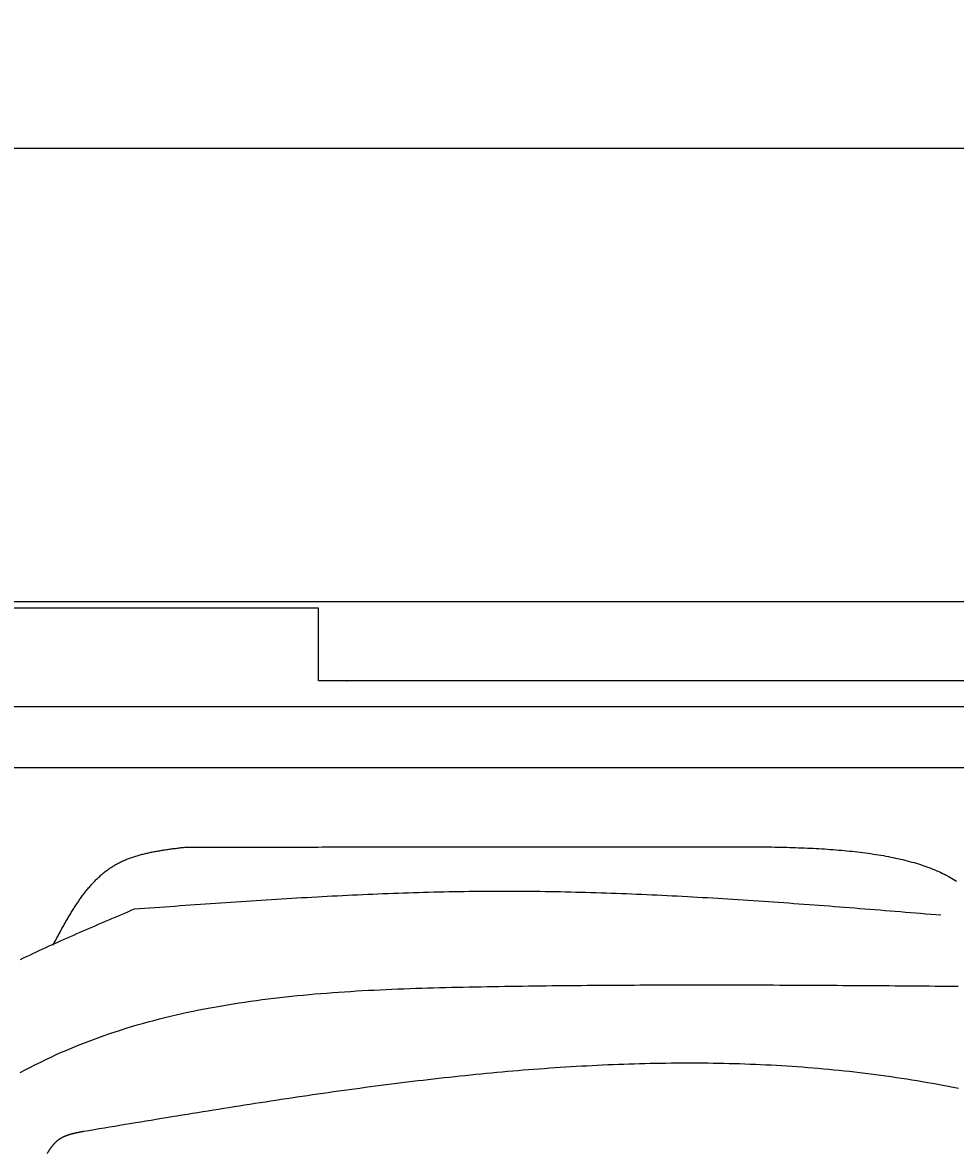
# Model space of a CAD drawing. Extents: x 715 to 7297, y 267 to 5710.
# Tile 26 of 91: x 1566 to 2408, y 4689 to 5710. Entities that reach past the tile are written whole.
import ezdxf

# ---------------------------------------------------------------- set-up
doc = ezdxf.new("R2010")
doc.units = 0
doc.layers.get('0').update_dxf_attribs({"linetype": 'CONTINUOUS'})
doc.layers.get('DEFPOINTS').update_dxf_attribs({"linetype": 'CONTINUOUS'})
doc.layers.add('4', color=3, linetype='CONTINUOUS')
doc.layers.add('CAR', color=10, linetype='CONTINUOUS')
doc.styles.get("Standard").update_dxf_attribs({"font": 'ISOCP.SHX'})
doc.dimstyles.get("Standard").update_dxf_attribs({"dimtxt": 6, "dimasz": 10, "dimexe": 0.18, "dimexo": 0.0625, "dimgap": 2, "dimtad": 1, "dimzin": 0, "dimcen": 0.09, "dimazin": 3, "dimtfac": 1, "dimtofl": 0, "dimtmove": 0, "dimatfit": 3})

# ---------------------------------------------------------------- blocks, each defined once
blk = doc.blocks.new('*U18')
at = {"layer": '4', "color": 2}
blk.add_text('520', height=70, dxfattribs=at).set_placement((3599.2, 5638.9))
blk = doc.blocks.new('PUNKT')
at = {"layer": '4', "color": 0, "linetype": 'BYBLOCK'}
blk.add_line((-0.5, 0), (-1, 0), dxfattribs=at)
at = {"layer": '4', "color": 0, "linetype": 'BYBLOCK', "const_width": 0.5}
blk.add_lwpolyline([(-0.25, 0, 1), (0.25, 0, 1)], format="xyb", close=True, dxfattribs=at)
blk = doc.blocks.new('*D5')
at = {"layer": '4'}
for p, q in [((1072.8, 5157.3), (1072.8, 5636.9)), ((6272.8, 5157.3), (6272.8, 5636.9)), ((1112.8, 5596.9), (6232.8, 5596.9))]:
    blk.add_line(p, q, dxfattribs=at)
at = {"layer": 'DEFPOINTS', "color": 0}
for p in [(6272.8, 5596.9), (1072.8, 5137.3), (6272.8, 5137.3)]:
    blk.add_point(p, dxfattribs=at)
blk.add_blockref('*U18', (0, 0))
at = {"layer": '4', "xscale": 40, "yscale": 40, "zscale": 40, "rotation": 180}
blk.add_blockref('PUNKT', (1072.8, 5596.9), dxfattribs=at)
at = {"layer": '4', "xscale": 40, "yscale": 40, "zscale": 40}
blk.add_blockref('PUNKT', (6272.8, 5596.9), dxfattribs=at)

msp = doc.modelspace()

# ---------------------------------------------------------------- linework, layer by layer
for p, q in [((1372.775, 5187.271), (4772.775, 5187.271)), ((1832.775, 5181.271), (1372.775, 5181.271)), ((1832.775, 5115.771), (1832.775, 5181.271)), ((1832.775, 5153.271), (1832.775, 5163.271)), ((1832.775, 5115.771), (1832.775, 5153.271)), ((4122.776, 5115.771), (1832.775, 5115.771)), ((1858.411, 5115.771), (1859.074, 5115.771)), ((4551.187, 5092.271), (1454.174, 5092.271)), ((1171.717, 5037.271), (6020.522, 5037.271))]:
    msp.add_line(p, q)
at = {"layer": 'CAR'}
for points in [[(1593.01, 4876.81, 0), (1593.52, 4877.75, 0), (1594.02, 4878.69, 0), (1594.53, 4879.63, 0), (1595.03, 4880.57, 0), (1595.54, 4881.51, 0), (1596.04, 4882.45, 0), (1596.55, 4883.39, 0), (1597.05, 4884.33, 0), (1597.56, 4885.27, 0), (1598.07, 4886.2, 0), (1598.58, 4887.14, 0), (1599.09, 4888.07, 0), (1599.6, 4889.01, 0), (1600.11, 4889.94, 0), (1600.62, 4890.87, 0), (1601.14, 4891.79, 0), (1601.65, 4892.72, 0), (1602.17, 4893.64, 0), (1602.68, 4894.57, 0), (1603.2, 4895.49, 0), (1603.72, 4896.4, 0), (1604.24, 4897.32, 0), (1604.76, 4898.23, 0), (1605.29, 4899.14, 0), (1605.82, 4900.05, 0), (1606.34, 4900.96, 0), (1606.87, 4901.86, 0), (1607.41, 4902.76, 0), (1607.94, 4903.66, 0), (1608.48, 4904.55, 0), (1609.01, 4905.44, 0), (1609.55, 4906.33, 0), (1610.1, 4907.21, 0), (1610.64, 4908.09, 0), (1611.19, 4908.96, 0), (1611.74, 4909.84, 0), (1612.29, 4910.7, 0), (1612.85, 4911.57, 0), (1613.4, 4912.43, 0), (1613.96, 4913.28, 0), (1614.53, 4914.13, 0), (1615.09, 4914.98, 0), (1615.66, 4915.82, 0), (1616.24, 4916.66, 0), (1616.81, 4917.49, 0), (1617.39, 4918.32, 0), (1617.97, 4919.14, 0), (1618.56, 4919.96, 0), (1619.15, 4920.77, 0), (1619.74, 4921.58, 0), (1620.34, 4922.38, 0), (1620.94, 4923.17, 0), (1621.54, 4923.96, 0), (1622.15, 4924.75, 0), (1622.76, 4925.52, 0), (1623.37, 4926.3, 0), (1623.99, 4927.06, 0), (1624.62, 4927.82, 0), (1625.24, 4928.57, 0), (1625.87, 4929.32, 0), (1626.51, 4930.06, 0), (1627.15, 4930.79, 0), (1627.8, 4931.52, 0), (1628.44, 4932.24, 0), (1629.1, 4932.95, 0), (1629.76, 4933.66, 0), (1630.42, 4934.36, 0), (1631.09, 4935.05, 0), (1631.76, 4935.73, 0), (1632.44, 4936.41, 0), (1633.12, 4937.07, 0), (1633.81, 4937.73, 0), (1634.5, 4938.39, 0), (1635.2, 4939.03, 0), (1635.9, 4939.67, 0), (1636.61, 4940.29, 0), (1637.33, 4940.91, 0), (1638.05, 4941.52, 0), (1638.77, 4942.13, 0), (1639.5, 4942.72, 0), (1640.24, 4943.3, 0), (1640.98, 4943.88, 0), (1641.73, 4944.45, 0), (1642.49, 4945.01, 0), (1643.25, 4945.55, 0), (1644.01, 4946.09, 0), (1644.79, 4946.62, 0), (1645.57, 4947.14, 0), (1646.35, 4947.65, 0), (1647.14, 4948.16, 0), (1647.94, 4948.65, 0), (1648.75, 4949.13, 0), (1649.56, 4949.6, 0), (1650.38, 4950.06, 0), (1651.2, 4950.51, 0), (1652.03, 4950.95, 0), (1652.87, 4951.38, 0), (1653.71, 4951.8, 0), (1654.56, 4952.21, 0), (1655.42, 4952.62, 0), (1656.28, 4953.01, 0), (1657.15, 4953.39, 0), (1658.02, 4953.77, 0), (1658.9, 4954.14, 0), (1659.79, 4954.5, 0), (1660.68, 4954.85, 0), (1661.57, 4955.19, 0), (1662.47, 4955.52, 0), (1663.38, 4955.85, 0), (1664.29, 4956.16, 0), (1665.2, 4956.48, 0), (1666.13, 4956.78, 0), (1667.05, 4957.07, 0), (1667.98, 4957.36, 0), (1668.92, 4957.64, 0), (1669.85, 4957.92, 0), (1670.8, 4958.19, 0), (1671.75, 4958.45, 0), (1672.7, 4958.7, 0), (1673.65, 4958.95, 0), (1674.61, 4959.2, 0), (1675.58, 4959.43, 0), (1676.54, 4959.67, 0), (1677.52, 4959.89, 0), (1678.49, 4960.11, 0), (1679.47, 4960.33, 0), (1680.45, 4960.54, 0), (1681.43, 4960.74, 0), (1682.42, 4960.94, 0), (1683.41, 4961.14, 0), (1684.41, 4961.33, 0), (1685.4, 4961.52, 0), (1686.4, 4961.7, 0), (1687.4, 4961.88, 0), (1688.41, 4962.05, 0), (1689.41, 4962.22, 0), (1690.42, 4962.39, 0), (1691.44, 4962.55, 0), (1692.45, 4962.71, 0), (1693.46, 4962.87, 0), (1694.48, 4963.03, 0), (1695.5, 4963.18, 0), (1696.52, 4963.33, 0), (1697.54, 4963.48, 0), (1698.57, 4963.62, 0), (1699.59, 4963.76, 0), (1700.62, 4963.9, 0), (1701.65, 4964.04, 0), (1702.68, 4964.18, 0), (1703.71, 4964.31, 0), (1704.74, 4964.45, 0), (1705.77, 4964.58, 0), (1706.8, 4964.71, 0), (1707.84, 4964.84, 0), (1708.87, 4964.97, 0), (1709.9, 4965.1, 0), (1710.94, 4965.23, 0), (1711.97, 4965.36, 0), (1713.01, 4965.49, 0)], [(1713.01, 4965.49, 0), (1716.63, 4965.49, 0), (1720.25, 4965.49, 0), (1723.87, 4965.49, 0), (1727.49, 4965.49, 0), (1731.11, 4965.49, 0), (1734.73, 4965.49, 0), (1738.35, 4965.5, 0), (1741.97, 4965.5, 0), (1745.59, 4965.5, 0), (1749.21, 4965.5, 0), (1752.83, 4965.5, 0), (1756.45, 4965.5, 0), (1760.08, 4965.51, 0), (1763.7, 4965.51, 0), (1767.32, 4965.51, 0), (1770.94, 4965.51, 0), (1774.56, 4965.51, 0), (1778.18, 4965.51, 0), (1781.8, 4965.51, 0), (1785.42, 4965.52, 0), (1789.04, 4965.52, 0), (1792.66, 4965.52, 0), (1796.28, 4965.52, 0), (1799.9, 4965.52, 0), (1803.52, 4965.52, 0), (1807.14, 4965.52, 0), (1810.76, 4965.53, 0), (1814.38, 4965.53, 0), (1818, 4965.53, 0), (1821.62, 4965.53, 0), (1825.25, 4965.53, 0), (1828.87, 4965.53, 0), (1832.49, 4965.53, 0), (1836.11, 4965.54, 0), (1839.73, 4965.54, 0), (1843.35, 4965.54, 0), (1846.97, 4965.54, 0), (1850.59, 4965.54, 0), (1854.21, 4965.54, 0), (1857.83, 4965.55, 0), (1861.45, 4965.55, 0), (1865.07, 4965.55, 0), (1868.69, 4965.55, 0), (1872.31, 4965.55, 0), (1875.93, 4965.55, 0), (1879.55, 4965.55, 0), (1883.17, 4965.56, 0), (1886.79, 4965.56, 0), (1890.41, 4965.56, 0), (1894.04, 4965.56, 0), (1897.66, 4965.56, 0), (1901.28, 4965.56, 0), (1904.9, 4965.56, 0), (1908.52, 4965.57, 0), (1912.14, 4965.57, 0), (1915.76, 4965.57, 0), (1919.38, 4965.57, 0), (1923, 4965.57, 0), (1926.62, 4965.57, 0), (1930.24, 4965.57, 0), (1933.86, 4965.58, 0), (1937.48, 4965.58, 0), (1941.1, 4965.58, 0), (1944.72, 4965.58, 0), (1948.34, 4965.58, 0), (1951.96, 4965.58, 0), (1955.58, 4965.59, 0), (1959.2, 4965.59, 0), (1962.83, 4965.59, 0), (1966.45, 4965.59, 0), (1970.07, 4965.59, 0), (1973.69, 4965.59, 0), (1977.31, 4965.59, 0), (1980.93, 4965.6, 0), (1984.55, 4965.6, 0), (1988.17, 4965.6, 0), (1991.79, 4965.6, 0), (1995.41, 4965.6, 0), (1999.03, 4965.6, 0), (2002.65, 4965.6, 0), (2006.27, 4965.61, 0), (2009.89, 4965.61, 0), (2013.51, 4965.61, 0), (2017.13, 4965.61, 0), (2020.75, 4965.61, 0), (2024.37, 4965.61, 0), (2028, 4965.62, 0), (2031.62, 4965.62, 0), (2035.24, 4965.62, 0), (2038.86, 4965.62, 0), (2042.48, 4965.62, 0), (2046.1, 4965.62, 0), (2049.72, 4965.62, 0), (2053.34, 4965.63, 0), (2056.96, 4965.63, 0), (2060.58, 4965.63, 0), (2064.2, 4965.63, 0), (2067.82, 4965.63, 0), (2071.44, 4965.63, 0), (2075.06, 4965.63, 0), (2078.68, 4965.64, 0), (2082.3, 4965.64, 0), (2085.92, 4965.64, 0), (2089.54, 4965.64, 0), (2093.16, 4965.64, 0), (2096.79, 4965.64, 0), (2100.41, 4965.64, 0), (2104.03, 4965.65, 0), (2107.65, 4965.65, 0), (2111.27, 4965.65, 0), (2114.89, 4965.65, 0), (2118.51, 4965.65, 0), (2122.13, 4965.65, 0), (2125.75, 4965.66, 0), (2129.37, 4965.66, 0), (2132.99, 4965.66, 0), (2136.61, 4965.66, 0), (2140.23, 4965.66, 0), (2143.85, 4965.66, 0), (2147.47, 4965.66, 0), (2151.09, 4965.67, 0), (2154.71, 4965.67, 0), (2158.33, 4965.67, 0), (2161.95, 4965.67, 0), (2165.58, 4965.67, 0), (2169.2, 4965.67, 0), (2172.82, 4965.67, 0)], [(2172.82, 4965.67, 0), (2175.62, 4965.69, 0), (2178.43, 4965.7, 0), (2181.24, 4965.72, 0), (2184.05, 4965.73, 0), (2186.85, 4965.75, 0), (2189.65, 4965.76, 0), (2192.46, 4965.77, 0), (2195.26, 4965.78, 0), (2198.06, 4965.79, 0), (2200.85, 4965.79, 0), (2203.64, 4965.8, 0), (2206.43, 4965.8, 0), (2209.22, 4965.8, 0), (2212.01, 4965.8, 0), (2214.79, 4965.79, 0), (2217.56, 4965.78, 0), (2220.33, 4965.77, 0), (2223.1, 4965.76, 0), (2225.86, 4965.74, 0), (2228.62, 4965.71, 0), (2231.37, 4965.69, 0), (2234.12, 4965.66, 0), (2236.86, 4965.62, 0), (2239.59, 4965.59, 0), (2242.32, 4965.54, 0), (2245.04, 4965.49, 0), (2247.76, 4965.44, 0), (2250.46, 4965.38, 0), (2253.16, 4965.32, 0), (2255.86, 4965.25, 0), (2258.54, 4965.17, 0), (2261.22, 4965.09, 0), (2263.88, 4965, 0), (2266.54, 4964.91, 0), (2269.19, 4964.81, 0), (2271.83, 4964.7, 0), (2274.46, 4964.58, 0), (2277.08, 4964.46, 0), (2279.69, 4964.33, 0), (2282.29, 4964.19, 0), (2284.88, 4964.05, 0), (2287.46, 4963.89, 0), (2290.03, 4963.73, 0), (2292.59, 4963.56, 0), (2295.13, 4963.39, 0), (2297.66, 4963.2, 0), (2300.18, 4963, 0), (2302.69, 4962.8, 0), (2305.19, 4962.58, 0), (2307.67, 4962.36, 0), (2310.14, 4962.12, 0), (2312.59, 4961.88, 0), (2315.03, 4961.63, 0), (2317.46, 4961.36, 0), (2319.87, 4961.09, 0), (2322.27, 4960.8, 0), (2324.66, 4960.5, 0), (2327.02, 4960.2, 0), (2329.38, 4959.88, 0), (2331.71, 4959.55, 0), (2334.04, 4959.2, 0), (2336.34, 4958.85, 0), (2338.63, 4958.48, 0), (2340.9, 4958.11, 0), (2343.15, 4957.71, 0), (2345.39, 4957.31, 0), (2347.61, 4956.89, 0), (2349.81, 4956.46, 0), (2352, 4956.02, 0), (2354.16, 4955.56, 0), (2356.31, 4955.09, 0), (2358.44, 4954.61, 0), (2360.55, 4954.11, 0), (2362.64, 4953.6, 0), (2364.71, 4953.07, 0), (2366.76, 4952.53, 0), (2368.79, 4951.97, 0), (2370.79, 4951.4, 0), (2372.78, 4950.82, 0), (2374.75, 4950.21, 0), (2376.7, 4949.6, 0), (2378.62, 4948.96, 0), (2380.52, 4948.31, 0), (2382.4, 4947.65, 0), (2384.26, 4946.97, 0), (2386.1, 4946.27, 0), (2387.91, 4945.55, 0), (2389.7, 4944.82, 0), (2391.47, 4944.07, 0), (2393.21, 4943.3, 0), (2394.93, 4942.52, 0), (2396.62, 4941.72, 0), (2398.29, 4940.9, 0), (2399.94, 4940.06, 0), (2401.56, 4939.2, 0), (2403.15, 4938.33, 0), (2404.72, 4937.43, 0), (2406.27, 4936.52, 0), (2407.78, 4935.59, 0), (2409.28, 4934.63, 0)], [(1666.55, 4909.58, 0), (1671.14, 4909.91, 0), (1675.72, 4910.24, 0), (1680.3, 4910.58, 0), (1684.88, 4910.91, 0), (1689.47, 4911.24, 0), (1694.05, 4911.57, 0), (1698.63, 4911.9, 0), (1703.22, 4912.23, 0), (1707.8, 4912.55, 0), (1712.38, 4912.88, 0), (1716.96, 4913.21, 0), (1721.55, 4913.53, 0), (1726.13, 4913.85, 0), (1730.71, 4914.17, 0), (1735.3, 4914.49, 0), (1739.88, 4914.81, 0), (1744.46, 4915.12, 0), (1749.04, 4915.44, 0), (1753.63, 4915.75, 0), (1758.21, 4916.06, 0), (1762.79, 4916.36, 0), (1767.37, 4916.66, 0), (1771.96, 4916.96, 0), (1776.54, 4917.26, 0), (1781.12, 4917.56, 0), (1785.71, 4917.85, 0), (1790.29, 4918.14, 0), (1794.87, 4918.42, 0), (1799.45, 4918.7, 0), (1804.04, 4918.98, 0), (1808.62, 4919.25, 0), (1813.2, 4919.52, 0), (1817.78, 4919.79, 0), (1822.37, 4920.05, 0), (1826.95, 4920.31, 0), (1831.53, 4920.56, 0), (1836.11, 4920.81, 0), (1840.7, 4921.05, 0), (1845.28, 4921.29, 0), (1849.86, 4921.53, 0), (1854.44, 4921.76, 0), (1859.03, 4921.98, 0), (1863.61, 4922.2, 0), (1868.19, 4922.41, 0), (1872.77, 4922.62, 0), (1877.36, 4922.82, 0), (1881.94, 4923.02, 0), (1886.52, 4923.21, 0), (1891.1, 4923.4, 0), (1895.69, 4923.58, 0), (1900.27, 4923.75, 0), (1904.85, 4923.91, 0), (1909.43, 4924.07, 0), (1914.02, 4924.23, 0), (1918.6, 4924.37, 0), (1923.18, 4924.51, 0), (1927.76, 4924.64, 0), (1932.35, 4924.77, 0), (1936.93, 4924.89, 0), (1941.51, 4925, 0), (1946.09, 4925.1, 0), (1950.68, 4925.19, 0), (1955.26, 4925.28, 0), (1959.84, 4925.36, 0), (1964.42, 4925.43, 0), (1969.01, 4925.5, 0), (1973.59, 4925.55, 0), (1978.17, 4925.6, 0), (1982.75, 4925.64, 0), (1987.33, 4925.67, 0), (1991.92, 4925.69, 0), (1996.5, 4925.7, 0), (2001.08, 4925.7, 0), (2005.66, 4925.7, 0), (2010.24, 4925.68, 0), (2014.83, 4925.66, 0), (2019.41, 4925.63, 0), (2023.99, 4925.59, 0), (2028.57, 4925.54, 0), (2033.16, 4925.49, 0), (2037.74, 4925.42, 0), (2042.32, 4925.35, 0), (2046.9, 4925.27, 0), (2051.48, 4925.19, 0), (2056.07, 4925.09, 0), (2060.65, 4924.99, 0), (2065.23, 4924.88, 0), (2069.81, 4924.76, 0), (2074.39, 4924.64, 0), (2078.97, 4924.51, 0), (2083.56, 4924.37, 0), (2088.14, 4924.23, 0), (2092.72, 4924.07, 0), (2097.3, 4923.92, 0), (2101.88, 4923.75, 0), (2106.47, 4923.58, 0), (2111.05, 4923.4, 0), (2115.63, 4923.22, 0), (2120.21, 4923.03, 0), (2124.79, 4922.83, 0), (2129.37, 4922.63, 0), (2133.96, 4922.42, 0), (2138.54, 4922.21, 0), (2143.12, 4921.99, 0), (2147.7, 4921.77, 0), (2152.28, 4921.53, 0), (2156.86, 4921.3, 0), (2161.45, 4921.06, 0), (2166.03, 4920.81, 0), (2170.61, 4920.56, 0), (2175.19, 4920.31, 0), (2179.77, 4920.04, 0), (2184.35, 4919.78, 0), (2188.94, 4919.51, 0), (2193.52, 4919.23, 0), (2198.1, 4918.95, 0), (2202.68, 4918.67, 0), (2207.26, 4918.38, 0), (2211.84, 4918.09, 0), (2216.43, 4917.79, 0), (2221.01, 4917.49, 0), (2225.59, 4917.19, 0), (2230.17, 4916.88, 0), (2234.75, 4916.57, 0), (2239.33, 4916.26, 0), (2243.92, 4915.94, 0), (2248.5, 4915.62, 0), (2253.08, 4915.29, 0), (2257.66, 4914.96, 0), (2262.24, 4914.63, 0), (2266.82, 4914.3, 0), (2271.4, 4913.96, 0), (2275.99, 4913.62, 0), (2280.57, 4913.28, 0), (2285.15, 4912.94, 0), (2289.73, 4912.59, 0), (2294.31, 4912.24, 0), (2298.89, 4911.89, 0), (2303.47, 4911.54, 0), (2308.06, 4911.18, 0), (2312.64, 4910.82, 0), (2317.22, 4910.46, 0), (2321.8, 4910.1, 0), (2326.38, 4909.74, 0), (2330.96, 4909.37, 0), (2335.54, 4909.01, 0), (2340.13, 4908.64, 0), (2344.71, 4908.27, 0), (2349.29, 4907.9, 0), (2353.87, 4907.53, 0), (2358.45, 4907.16, 0), (2363.03, 4906.79, 0), (2367.61, 4906.42, 0), (2372.2, 4906.04, 0), (2376.78, 4905.67, 0), (2381.36, 4905.3, 0), (2385.94, 4904.92, 0), (2390.52, 4904.55, 0), (2395.1, 4904.17, 0)], [(1563.57, 4863.97, 0), (1566.36, 4865.3, 0), (1569.16, 4866.64, 0), (1571.97, 4867.96, 0), (1574.78, 4869.28, 0), (1577.6, 4870.6, 0), (1580.42, 4871.91, 0), (1583.24, 4873.21, 0), (1586.07, 4874.51, 0), (1588.91, 4875.81, 0), (1591.75, 4877.1, 0), (1594.59, 4878.38, 0), (1597.44, 4879.67, 0), (1600.29, 4880.94, 0), (1603.14, 4882.22, 0), (1606, 4883.49, 0), (1608.87, 4884.75, 0), (1611.73, 4886.02, 0), (1614.6, 4887.27, 0), (1617.47, 4888.53, 0), (1620.34, 4889.78, 0), (1623.22, 4891.03, 0), (1626.1, 4892.28, 0), (1628.98, 4893.53, 0), (1631.86, 4894.77, 0), (1634.74, 4896.01, 0), (1637.63, 4897.25, 0), (1640.52, 4898.49, 0), (1643.41, 4899.73, 0), (1646.3, 4900.96, 0), (1649.19, 4902.19, 0), (1652.08, 4903.43, 0), (1654.98, 4904.66, 0), (1657.87, 4905.89, 0), (1660.76, 4907.12, 0), (1663.66, 4908.35, 0), (1666.55, 4909.58, 0)], [(1563.38, 4761.78, 0), (1567.99, 4764.22, 0), (1572.61, 4766.62, 0), (1577.26, 4768.98, 0), (1581.92, 4771.3, 0), (1586.6, 4773.56, 0), (1591.3, 4775.79, 0), (1596.01, 4777.96, 0), (1600.75, 4780.08, 0), (1605.51, 4782.16, 0), (1610.28, 4784.18, 0), (1615.08, 4786.15, 0), (1619.89, 4788.07, 0), (1624.72, 4789.95, 0), (1629.57, 4791.78, 0), (1634.44, 4793.56, 0), (1639.33, 4795.29, 0), (1644.23, 4796.98, 0), (1649.15, 4798.63, 0), (1654.09, 4800.23, 0), (1659.04, 4801.78, 0), (1664.01, 4803.29, 0), (1669, 4804.76, 0), (1674, 4806.19, 0), (1679.02, 4807.58, 0), (1684.05, 4808.93, 0), (1689.09, 4810.23, 0), (1694.15, 4811.5, 0), (1699.23, 4812.73, 0), (1704.32, 4813.92, 0), (1709.42, 4815.07, 0), (1714.53, 4816.19, 0), (1719.66, 4817.27, 0), (1724.79, 4818.31, 0), (1729.95, 4819.32, 0), (1735.11, 4820.3, 0), (1740.28, 4821.24, 0), (1745.47, 4822.15, 0), (1750.66, 4823.03, 0), (1755.87, 4823.87, 0), (1761.08, 4824.69, 0), (1766.31, 4825.47, 0), (1771.54, 4826.23, 0), (1776.79, 4826.95, 0), (1782.04, 4827.65, 0), (1787.3, 4828.32, 0), (1792.57, 4828.96, 0), (1797.85, 4829.58, 0), (1803.13, 4830.17, 0), (1808.43, 4830.74, 0), (1813.73, 4831.28, 0), (1819.03, 4831.79, 0), (1824.35, 4832.29, 0), (1829.66, 4832.76, 0), (1834.99, 4833.21, 0), (1840.32, 4833.63, 0), (1845.65, 4834.04, 0), (1850.99, 4834.43, 0), (1856.33, 4834.8, 0), (1861.68, 4835.14, 0), (1867.03, 4835.48, 0), (1872.39, 4835.79, 0), (1877.75, 4836.08, 0), (1883.11, 4836.36, 0), (1888.47, 4836.63, 0), (1893.84, 4836.88, 0), (1899.2, 4837.11, 0), (1904.57, 4837.34, 0), (1909.94, 4837.55, 0), (1915.31, 4837.74, 0), (1920.68, 4837.93, 0), (1926.06, 4838.1, 0), (1931.43, 4838.26, 0), (1936.8, 4838.42, 0), (1942.17, 4838.56, 0), (1947.54, 4838.7, 0), (1952.91, 4838.83, 0), (1958.28, 4838.95, 0), (1963.64, 4839.06, 0), (1969.01, 4839.17, 0), (1974.37, 4839.27, 0), (1979.72, 4839.37, 0), (1985.08, 4839.47, 0), (1990.43, 4839.56, 0), (1995.78, 4839.65, 0), (2001.12, 4839.73, 0), (2006.46, 4839.81, 0), (2011.8, 4839.89, 0), (2017.13, 4839.97, 0), (2022.46, 4840.04, 0), (2027.79, 4840.11, 0), (2033.12, 4840.17, 0), (2038.44, 4840.24, 0), (2043.76, 4840.3, 0), (2049.07, 4840.36, 0), (2054.38, 4840.41, 0), (2059.69, 4840.47, 0), (2065, 4840.51, 0), (2070.3, 4840.56, 0), (2075.6, 4840.61, 0), (2080.9, 4840.65, 0), (2086.19, 4840.69, 0), (2091.48, 4840.72, 0), (2096.77, 4840.76, 0), (2102.06, 4840.79, 0), (2107.34, 4840.82, 0), (2112.62, 4840.85, 0), (2117.9, 4840.87, 0), (2123.18, 4840.9, 0), (2128.45, 4840.92, 0), (2133.72, 4840.93, 0), (2138.99, 4840.95, 0), (2144.26, 4840.97, 0), (2149.52, 4840.98, 0), (2154.79, 4840.99, 0), (2160.05, 4841, 0), (2165.3, 4841, 0), (2170.56, 4841.01, 0), (2175.81, 4841.01, 0), (2181.06, 4841.01, 0), (2186.31, 4841.01, 0), (2191.56, 4841, 0), (2196.81, 4841, 0), (2202.05, 4840.99, 0), (2207.29, 4840.98, 0), (2212.54, 4840.97, 0), (2217.77, 4840.96, 0), (2223.01, 4840.95, 0), (2228.25, 4840.93, 0), (2233.48, 4840.92, 0), (2238.71, 4840.9, 0), (2243.94, 4840.88, 0), (2249.17, 4840.86, 0), (2254.4, 4840.84, 0), (2259.63, 4840.82, 0), (2264.85, 4840.8, 0), (2270.08, 4840.77, 0), (2275.3, 4840.74, 0), (2280.52, 4840.72, 0), (2285.74, 4840.69, 0), (2290.96, 4840.66, 0), (2296.18, 4840.63, 0), (2301.4, 4840.6, 0), (2306.61, 4840.57, 0), (2311.83, 4840.53, 0), (2317.04, 4840.5, 0), (2322.26, 4840.47, 0), (2327.47, 4840.43, 0), (2332.68, 4840.39, 0), (2337.89, 4840.36, 0), (2343.1, 4840.32, 0), (2348.31, 4840.28, 0), (2353.52, 4840.24, 0), (2358.73, 4840.21, 0), (2363.94, 4840.17, 0), (2369.15, 4840.13, 0), (2374.36, 4840.09, 0), (2379.56, 4840.05, 0), (2384.77, 4840.01, 0), (2389.98, 4839.96, 0), (2395.18, 4839.92, 0), (2400.39, 4839.88, 0), (2405.59, 4839.84, 0), (2410.8, 4839.8, 0)], [(2410.91, 4747.44, 0), (2406.25, 4748.34, 0), (2401.59, 4749.23, 0), (2396.93, 4750.1, 0), (2392.26, 4750.96, 0), (2387.59, 4751.8, 0), (2382.92, 4752.62, 0), (2378.25, 4753.42, 0), (2373.57, 4754.21, 0), (2368.9, 4754.97, 0), (2364.22, 4755.72, 0), (2359.53, 4756.44, 0), (2354.85, 4757.15, 0), (2350.16, 4757.83, 0), (2345.47, 4758.5, 0), (2340.77, 4759.14, 0), (2336.08, 4759.77, 0), (2331.38, 4760.37, 0), (2326.68, 4760.96, 0), (2321.98, 4761.53, 0), (2317.27, 4762.07, 0), (2312.57, 4762.6, 0), (2307.86, 4763.11, 0), (2303.14, 4763.6, 0), (2298.43, 4764.07, 0), (2293.71, 4764.53, 0), (2289, 4764.96, 0), (2284.28, 4765.38, 0), (2279.55, 4765.77, 0), (2274.83, 4766.15, 0), (2270.1, 4766.52, 0), (2265.38, 4766.86, 0), (2260.65, 4767.19, 0), (2255.91, 4767.5, 0), (2251.18, 4767.79, 0), (2246.45, 4768.06, 0), (2241.71, 4768.32, 0), (2236.97, 4768.56, 0), (2232.23, 4768.79, 0), (2227.49, 4768.99, 0), (2222.74, 4769.19, 0), (2218, 4769.36, 0), (2213.25, 4769.52, 0), (2208.51, 4769.66, 0), (2203.76, 4769.79, 0), (2199.01, 4769.9, 0), (2194.26, 4769.99, 0), (2189.5, 4770.07, 0), (2184.75, 4770.14, 0), (2179.99, 4770.19, 0), (2175.24, 4770.22, 0), (2170.48, 4770.24, 0), (2165.72, 4770.25, 0), (2160.96, 4770.24, 0), (2156.2, 4770.21, 0), (2151.44, 4770.17, 0), (2146.68, 4770.12, 0), (2141.91, 4770.05, 0), (2137.15, 4769.97, 0), (2132.38, 4769.87, 0), (2127.62, 4769.77, 0), (2122.85, 4769.64, 0), (2118.08, 4769.51, 0), (2113.31, 4769.36, 0), (2108.55, 4769.2, 0), (2103.78, 4769.02, 0), (2099.01, 4768.84, 0), (2094.24, 4768.63, 0), (2089.47, 4768.42, 0), (2084.7, 4768.2, 0), (2079.92, 4767.96, 0), (2075.15, 4767.71, 0), (2070.38, 4767.45, 0), (2065.61, 4767.17, 0), (2060.84, 4766.89, 0), (2056.06, 4766.59, 0), (2051.29, 4766.28, 0), (2046.52, 4765.97, 0), (2041.74, 4765.64, 0), (2036.97, 4765.29, 0), (2032.2, 4764.94, 0), (2027.42, 4764.58, 0), (2022.65, 4764.2, 0), (2017.88, 4763.82, 0), (2013.11, 4763.43, 0), (2008.33, 4763.02, 0), (2003.56, 4762.61, 0), (1998.79, 4762.18, 0), (1994.02, 4761.75, 0), (1989.25, 4761.31, 0), (1984.47, 4760.85, 0), (1979.7, 4760.39, 0), (1974.93, 4759.92, 0), (1970.16, 4759.44, 0), (1965.4, 4758.95, 0), (1960.63, 4758.45, 0), (1955.86, 4757.95, 0), (1951.09, 4757.43, 0), (1946.33, 4756.91, 0), (1941.56, 4756.38, 0), (1936.8, 4755.84, 0), (1932.03, 4755.29, 0), (1927.27, 4754.73, 0), (1922.51, 4754.17, 0), (1917.74, 4753.6, 0), (1912.98, 4753.02, 0), (1908.22, 4752.44, 0), (1903.47, 4751.85, 0), (1898.71, 4751.25, 0), (1893.95, 4750.64, 0), (1889.2, 4750.03, 0), (1884.44, 4749.41, 0), (1879.69, 4748.79, 0), (1874.94, 4748.16, 0), (1870.19, 4747.52, 0), (1865.44, 4746.88, 0), (1860.69, 4746.23, 0), (1855.95, 4745.57, 0), (1851.2, 4744.91, 0), (1846.46, 4744.25, 0), (1841.72, 4743.58, 0), (1836.98, 4742.9, 0), (1832.24, 4742.22, 0), (1827.5, 4741.54, 0), (1822.77, 4740.85, 0), (1818.04, 4740.15, 0), (1813.31, 4739.45, 0), (1808.58, 4738.75, 0), (1803.85, 4738.04, 0), (1799.12, 4737.33, 0), (1794.4, 4736.62, 0), (1789.68, 4735.9, 0), (1784.96, 4735.18, 0), (1780.24, 4734.45, 0), (1775.52, 4733.72, 0), (1770.81, 4732.99, 0), (1766.1, 4732.26, 0), (1761.39, 4731.52, 0), (1756.68, 4730.78, 0), (1751.98, 4730.03, 0), (1747.27, 4729.29, 0), (1742.57, 4728.54, 0), (1737.87, 4727.79, 0), (1733.18, 4727.04, 0), (1728.48, 4726.28, 0), (1723.78, 4725.52, 0), (1719.09, 4724.77, 0), (1714.4, 4724, 0), (1709.71, 4723.24, 0), (1705.02, 4722.48, 0), (1700.33, 4721.71, 0), (1695.65, 4720.94, 0), (1690.96, 4720.17, 0), (1686.27, 4719.4, 0), (1681.59, 4718.63, 0), (1676.91, 4717.86, 0), (1672.23, 4717.08, 0), (1667.55, 4716.31, 0), (1662.86, 4715.53, 0), (1658.18, 4714.75, 0), (1653.51, 4713.97, 0), (1648.83, 4713.2, 0), (1644.15, 4712.42, 0), (1639.47, 4711.64, 0), (1634.79, 4710.86, 0), (1630.11, 4710.08, 0), (1625.44, 4709.3, 0), (1620.76, 4708.52, 0)], [(1620.76, 4708.52, 0), (1620.48, 4708.46, 0), (1620.19, 4708.41, 0), (1619.91, 4708.36, 0), (1619.63, 4708.31, 0), (1619.35, 4708.25, 0), (1619.07, 4708.2, 0), (1618.78, 4708.15, 0), (1618.5, 4708.1, 0), (1618.22, 4708.04, 0), (1617.94, 4707.99, 0), (1617.66, 4707.93, 0), (1617.38, 4707.88, 0), (1617.1, 4707.83, 0), (1616.82, 4707.77, 0), (1616.53, 4707.72, 0), (1616.25, 4707.66, 0), (1615.97, 4707.61, 0), (1615.7, 4707.55, 0), (1615.42, 4707.49, 0), (1615.14, 4707.44, 0), (1614.86, 4707.38, 0), (1614.58, 4707.32, 0), (1614.3, 4707.26, 0), (1614.03, 4707.2, 0), (1613.75, 4707.14, 0), (1613.47, 4707.08, 0), (1613.2, 4707.02, 0), (1612.92, 4706.96, 0), (1612.65, 4706.9, 0), (1612.37, 4706.83, 0), (1612.1, 4706.77, 0), (1611.83, 4706.7, 0), (1611.55, 4706.64, 0), (1611.28, 4706.57, 0), (1611.01, 4706.5, 0), (1610.74, 4706.43, 0), (1610.47, 4706.37, 0), (1610.2, 4706.3, 0), (1609.93, 4706.22, 0), (1609.66, 4706.15, 0), (1609.4, 4706.08, 0), (1609.13, 4706, 0), (1608.86, 4705.93, 0), (1608.6, 4705.85, 0), (1608.33, 4705.78, 0), (1608.07, 4705.7, 0), (1607.81, 4705.62, 0), (1607.55, 4705.54, 0), (1607.29, 4705.45, 0), (1607.03, 4705.37, 0), (1606.77, 4705.28, 0), (1606.51, 4705.2, 0), (1606.25, 4705.11, 0), (1606, 4705.02, 0), (1605.74, 4704.93, 0), (1605.49, 4704.84, 0), (1605.23, 4704.75, 0), (1604.98, 4704.65, 0), (1604.73, 4704.56, 0), (1604.48, 4704.46, 0), (1604.23, 4704.36, 0), (1603.98, 4704.26, 0), (1603.74, 4704.16, 0), (1603.49, 4704.05, 0), (1603.25, 4703.95, 0), (1603.01, 4703.84, 0), (1602.76, 4703.73, 0), (1602.52, 4703.62, 0), (1602.28, 4703.51, 0), (1602.05, 4703.4, 0), (1601.81, 4703.28, 0), (1601.57, 4703.16, 0), (1601.34, 4703.04, 0), (1601.11, 4702.92, 0), (1600.88, 4702.8, 0), (1600.65, 4702.67, 0), (1600.42, 4702.55, 0), (1600.19, 4702.42, 0), (1599.96, 4702.29, 0), (1599.74, 4702.15, 0), (1599.52, 4702.02, 0), (1599.3, 4701.88, 0), (1599.08, 4701.74, 0), (1598.86, 4701.6, 0), (1598.64, 4701.46, 0), (1598.42, 4701.31, 0), (1598.21, 4701.16, 0), (1598, 4701.01, 0), (1597.79, 4700.86, 0), (1597.58, 4700.7, 0), (1597.37, 4700.55, 0), (1597.17, 4700.39, 0), (1596.96, 4700.23, 0), (1596.76, 4700.06, 0), (1596.56, 4699.9, 0), (1596.36, 4699.73, 0), (1596.16, 4699.56, 0), (1595.97, 4699.38, 0), (1595.77, 4699.21, 0), (1595.58, 4699.03, 0), (1595.39, 4698.85, 0), (1595.2, 4698.67, 0), (1595.01, 4698.49, 0), (1594.83, 4698.3, 0), (1594.64, 4698.11, 0), (1594.46, 4697.92, 0), (1594.27, 4697.73, 0), (1594.09, 4697.54, 0), (1593.91, 4697.34, 0), (1593.73, 4697.15, 0), (1593.56, 4696.95, 0), (1593.38, 4696.75, 0), (1593.21, 4696.55, 0), (1593.03, 4696.34, 0), (1592.86, 4696.14, 0), (1592.69, 4695.93, 0), (1592.52, 4695.72, 0), (1592.35, 4695.51, 0), (1592.18, 4695.3, 0), (1592.01, 4695.09, 0), (1591.85, 4694.88, 0), (1591.68, 4694.66, 0), (1591.52, 4694.44, 0), (1591.35, 4694.23, 0), (1591.19, 4694.01, 0), (1591.03, 4693.79, 0), (1590.87, 4693.57, 0), (1590.71, 4693.34, 0), (1590.55, 4693.12, 0), (1590.39, 4692.89, 0), (1590.23, 4692.67, 0), (1590.07, 4692.44, 0), (1589.92, 4692.21, 0), (1589.76, 4691.98, 0), (1589.61, 4691.76, 0), (1589.45, 4691.52, 0), (1589.3, 4691.29, 0), (1589.15, 4691.06, 0), (1588.99, 4690.83, 0), (1588.84, 4690.59, 0), (1588.69, 4690.36, 0), (1588.54, 4690.13, 0), (1588.39, 4689.89, 0), (1588.24, 4689.65, 0), (1588.09, 4689.42, 0), (1587.94, 4689.18, 0), (1587.79, 4688.94, 0), (1587.64, 4688.71, 0)]]:
    msp.add_polyline3d(points, dxfattribs=at)

# ---------------------------------------------------------------- dimensions: what is measured, and where the dimension line sits
at = {"layer": '4'}
dim = msp.add_linear_dim(base=(6272.775, 5596.871), p1=(1072.775, 5137.271), p2=(6272.775, 5137.271), dimstyle='Standard', override={"dimtad": 3}, dxfattribs=at)
dim.commit()
dim.dimension.update_dxf_attribs({"geometry": '*D5', "text_midpoint": (3672.775, 5673.946), "dimtype": 128})

doc.saveas('drawing.dxf')
